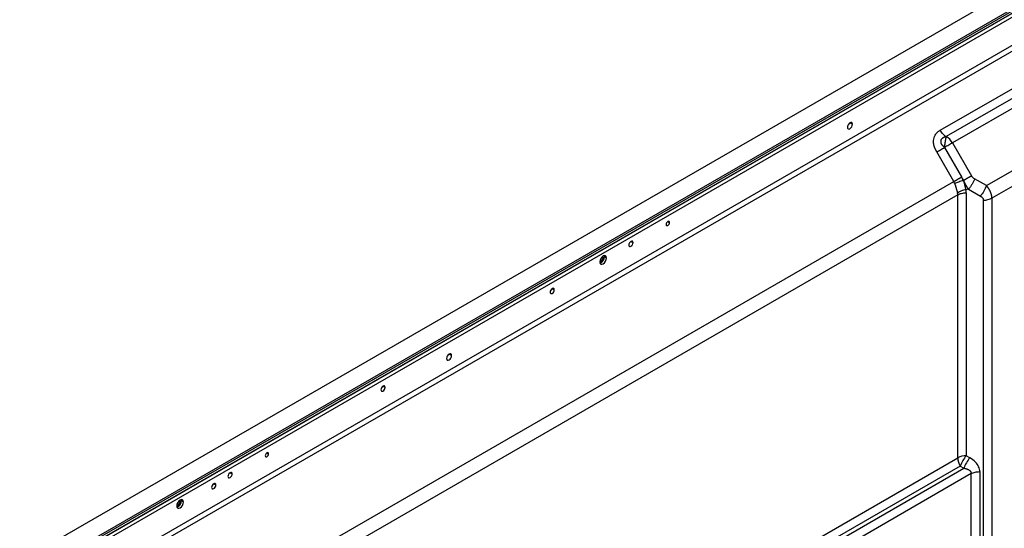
# Model space of a CAD drawing. Header units: millimetres. Extents: x 0 to 1118, y 0 to 864.
# Tile 210 of 256: x 903 to 944, y 708 to 729. Entities that reach past the tile are written whole.
import ezdxf

# ---------------------------------------------------------------- set-up
doc = ezdxf.new("R2010")
doc.units = ezdxf.units.MM

msp = doc.modelspace()

# ---------------------------------------------------------------- linework, layer by layer
at = {"color": 7, "linetype": 'Continuous', "lineweight": 25}
for p, q in [((1037.8614, 784.3107), (903.0162, 706.4662)), ((1039.2838, 783.9479), (903.1346, 705.3507)), ((903.7374, 706.0498), (1038.5827, 783.8943)), ((903.7728, 705.9886), (1038.618, 783.8331)), ((903.7666, 705.8769), (1038.6118, 783.7214)), ((1038.618, 783.7351), (903.7728, 705.8906)), ((904.5899, 705.0191), (1037.8285, 781.9361)), ((1037.8906, 781.727), (904.652, 704.81)), ((941.4781, 724.4922), (945.8567, 727.02)), ((946.1107, 726.7539), (941.7287, 724.2309)), ((946.3638, 726.4881), (941.9902, 723.9633)), ((943.4094, 722.1781), (947.2002, 724.3665)), ((941.6629, 723.7743), (942.3732, 722.5398)), ((941.9902, 723.9633), (942.7826, 722.5908)), ((947.3037, 723.773), (943.6372, 721.6564)), ((942.0473, 722.3517), (941.3352, 723.5852)), ((943.4094, 722.1781), (942.9145, 722.4639)), ((908.1562, 702.7868), (942.0473, 722.3517)), ((942.4594, 722.4041), (942.4364, 722.3986)), ((942.213, 721.7941), (908.3219, 702.2292)), ((942.213, 710.8022), (942.213, 721.7941)), ((942.6645, 722.0309), (942.5536, 722.0044)), ((942.5665, 721.8787), (942.5665, 710.8868)), ((942.6645, 722.0309), (943.1594, 721.7451)), ((943.6372, 721.6564), (943.6372, 696.7936)), ((943.2837, 696.7091), (943.2837, 721.5719)), ((927.445, 719.2566), (927.4534, 719.2059)), ((927.4534, 719.2059), (927.5383, 719.1569)), ((922.7959, 699.593), (942.213, 710.8022)), ((942.718, 710.7993), (942.5665, 710.8868)), ((942.3165, 710.4538), (922.8995, 699.2445)), ((922.9752, 699.1134), (942.468, 710.3663)), ((942.7787, 710.1374), (923.0787, 698.7649)), ((942.3165, 710.4538), (942.468, 710.3663)), ((942.7787, 706.965), (942.7787, 710.1374)), ((943.1322, 710.222), (943.1322, 707.0495)), ((909.7673, 709.0515), (909.7757, 709.0008)), ((909.8606, 708.9518), (909.7757, 709.0008))]:
    msp.add_line(p, q, dxfattribs=at)
at = {"color": 8, "linetype": 'Continuous', "lineweight": 25}
for p, q in [((937.7091, 724.8039), (937.8152, 724.7427)), ((930.0981, 720.6784), (930.1688, 720.6376)), ((928.5566, 719.8469), (928.645, 719.7959)), ((927.4004, 719.1753), (927.3513, 719.2036)), ((925.267, 717.8784), (925.3554, 717.8274)), ((920.9592, 715.1344), (921.0653, 715.0731)), ((918.196, 713.7964), (918.2844, 713.7454)), ((913.3482, 711.0089), (913.4189, 710.9681)), ((911.8067, 710.1774), (911.8951, 710.1263)), ((911.1249, 709.7144), (911.2133, 709.6633)), ((909.7227, 708.9702), (909.6736, 708.9985))]:
    msp.add_line(p, q, dxfattribs=at)
at = {"color": 7, "linetype": 'Continuous', "lineweight": 25, "flags": 128}
for points in [[(937.8152, 724.7427), (937.8071, 724.7849), (937.7841, 724.8113), (937.7497, 724.818), (937.7091, 724.8039), (937.6686, 724.7712), (937.6341, 724.7247), (937.6112, 724.6717), (937.6031, 724.6202)], [(937.6031, 724.6202), (937.6112, 724.578), (937.6341, 724.5515), (937.6686, 724.5448), (937.7091, 724.559), (937.7497, 724.5917), (937.7841, 724.6381), (937.8071, 724.6911), (937.8152, 724.7427)], [(941.9902, 723.9633), (941.9539, 723.9423), (941.9154, 723.9201), (941.8753, 723.897), (941.8338, 723.873), (941.7914, 723.8485), (941.7485, 723.8238), (941.7055, 723.799), (941.6629, 723.7743)], [(930.1688, 720.6376), (930.1635, 720.6657), (930.1481, 720.6834), (930.1252, 720.6878), (930.0981, 720.6784), (930.0711, 720.6566), (930.0481, 720.6256), (930.0328, 720.5903), (930.0274, 720.5559)], [(930.0274, 720.5559), (930.0328, 720.5278), (930.0481, 720.5102), (930.0711, 720.5057), (930.0981, 720.5151), (930.1252, 720.537), (930.1481, 720.5679), (930.1635, 720.6032), (930.1688, 720.6376)], [(928.645, 719.7959), (928.6383, 719.831), (928.6191, 719.8531), (928.5905, 719.8587), (928.5566, 719.8469), (928.5228, 719.8196), (928.4941, 719.7809), (928.475, 719.7368), (928.4682, 719.6938)], [(928.4682, 719.6938), (928.475, 719.6586), (928.4941, 719.6366), (928.5228, 719.631), (928.5566, 719.6428), (928.5905, 719.6701), (928.6191, 719.7087), (928.6383, 719.7529), (928.645, 719.7959)], [(927.5383, 719.1569), (927.5275, 719.2132), (927.4968, 719.2485), (927.451, 719.2574), (927.3968, 719.2386), (927.3427, 719.1949), (927.2968, 719.133), (927.2662, 719.0624), (927.2554, 718.9937)], [(927.2554, 718.9937), (927.2662, 718.9374), (927.2968, 718.9021), (927.3427, 718.8932), (927.3968, 718.912), (927.451, 718.9557), (927.4968, 719.0176), (927.5275, 719.0882), (927.5383, 719.1569)], [(927.2563, 719.0129), (927.2782, 719.0105), (927.312, 719.0222), (927.3458, 719.0495), (927.3745, 719.0882), (927.3936, 719.1324), (927.4004, 719.1753)], [(927.4004, 719.1753), (927.3936, 719.2105), (927.3807, 719.2282)], [(925.3554, 717.8274), (925.3487, 717.8626), (925.3295, 717.8846), (925.3009, 717.8902), (925.267, 717.8784), (925.2332, 717.8512), (925.2045, 717.8125), (925.1854, 717.7683), (925.1786, 717.7254)], [(925.1786, 717.7254), (925.1854, 717.6902), (925.2045, 717.6681), (925.2332, 717.6626), (925.267, 717.6743), (925.3009, 717.7016), (925.3295, 717.7403), (925.3487, 717.7845), (925.3554, 717.8274)], [(921.0653, 715.0731), (921.0572, 715.1153), (921.0342, 715.1418), (920.9998, 715.1485), (920.9592, 715.1344), (920.9186, 715.1016), (920.8842, 715.0552), (920.8612, 715.0022), (920.8531, 714.9507)], [(920.8531, 714.9507), (920.8612, 714.9085), (920.8842, 714.882), (920.9186, 714.8753), (920.9592, 714.8894), (920.9998, 714.9222), (921.0342, 714.9686), (921.0572, 715.0216), (921.0653, 715.0731)], [(918.2844, 713.7454), (918.2776, 713.7805), (918.2585, 713.8026), (918.2298, 713.8082), (918.196, 713.7964), (918.1621, 713.7691), (918.1335, 713.7304), (918.1143, 713.6863), (918.1076, 713.6433)], [(918.1076, 713.6433), (918.1143, 713.6081), (918.1335, 713.5861), (918.1621, 713.5805), (918.196, 713.5923), (918.2298, 713.6196), (918.2585, 713.6582), (918.2776, 713.7024), (918.2844, 713.7454)], [(913.4189, 710.9681), (913.4135, 710.9962), (913.3982, 711.0138), (913.3752, 711.0183), (913.3482, 711.0089), (913.3211, 710.987), (913.2982, 710.9561), (913.2829, 710.9208), (913.2775, 710.8864)], [(913.2775, 710.8864), (913.2829, 710.8583), (913.2982, 710.8406), (913.3211, 710.8362), (913.3482, 710.8456), (913.3752, 710.8674), (913.3982, 710.8984), (913.4135, 710.9337), (913.4189, 710.9681)], [(911.8951, 710.1263), (911.8884, 710.1615), (911.8692, 710.1836), (911.8405, 710.1891), (911.8067, 710.1774), (911.7729, 710.1501), (911.7442, 710.1114), (911.725, 710.0672), (911.7183, 710.0243)], [(911.7183, 710.0243), (911.725, 709.9891), (911.7442, 709.967), (911.7729, 709.9615), (911.8067, 709.9732), (911.8405, 710.0005), (911.8692, 710.0392), (911.8884, 710.0834), (911.8951, 710.1263)], [(911.2133, 709.6633), (911.2066, 709.6985), (911.1874, 709.7206), (911.1587, 709.7261), (911.1249, 709.7144), (911.0911, 709.6871), (911.0624, 709.6484), (911.0432, 709.6042), (911.0365, 709.5613)], [(911.0365, 709.5613), (911.0432, 709.5261), (911.0624, 709.504), (911.0911, 709.4985), (911.1249, 709.5102), (911.1587, 709.5375), (911.1874, 709.5762), (911.2066, 709.6204), (911.2133, 709.6633)], [(909.8606, 708.9518), (909.8498, 709.0081), (909.8192, 709.0434), (909.7733, 709.0523), (909.7192, 709.0335), (909.6651, 708.9898), (909.6192, 708.9279), (909.5885, 708.8573), (909.5777, 708.7886)], [(909.5777, 708.7886), (909.5885, 708.7323), (909.6192, 708.697), (909.6651, 708.6881), (909.7192, 708.7069), (909.7733, 708.7506), (909.8192, 708.8124), (909.8498, 708.8831), (909.8606, 708.9518)], [(909.5787, 708.8078), (909.6005, 708.8054), (909.6343, 708.8171), (909.6681, 708.8444), (909.6968, 708.8831), (909.716, 708.9273), (909.7227, 708.9702)], [(909.7227, 708.9702), (909.716, 709.0054), (909.703, 709.0231)]]:
    msp.add_lwpolyline(points, dxfattribs=at)
at = {"color": 7, "linetype": 'Continuous', "lineweight": 25}
for centre, radius, start, end in [((941.3652, 723.6206), 0.7128, 28.73483, 59.0993), ((927.1781, 719.2045), 0.2753, 288.14896, 0.28745), ((942.5521, 710.1655), 0.7215, 88.85591, 118.04025), ((942.934, 710.8269), 0.7214, 181.95646, 211.14378), ((943.6309, 709.9836), 1.3959, 139.68315, 160.31687), ((909.5004, 708.9994), 0.2753, 288.14896, 0.28745)]:
    msp.add_arc(centre, radius, start, end, dxfattribs=at)
for points, knots in [([(941.3352, 723.5852), (941.3299, 723.5944), (941.3192, 723.6129), (941.3041, 723.6411), (941.2898, 723.6697), (941.2763, 723.6987), (941.2637, 723.728), (941.252, 723.7577), (941.2413, 723.7876), (941.2316, 723.8178), (941.2231, 723.8482), (941.2158, 723.8787), (941.2098, 723.9094), (941.205, 723.94), (941.2017, 723.9707), (941.1977, 724.033), (941.2036, 724.1258), (941.2377, 724.2393), (941.2841, 724.3193), (941.328, 724.3731), (941.3619, 724.4078), (941.3984, 724.4391), (941.4371, 724.4676), (941.4644, 724.484), (941.4781, 724.4922)], [0, 0, 0, 0, 0.0281314, 0.0562665, 0.0843989, 0.1125304, 0.1406681, 0.1688045, 0.1969356, 0.2250728, 0.2532257, 0.2813727, 0.3095102, 0.3376618, 0.3658234, 0.3939733, 0.5101674, 0.6263619, 0.7425695, 0.7940683, 0.8455602, 0.8970404, 0.9485199, 1, 1, 1, 1]), ([(941.7268, 724.2291), (941.6807, 724.2559), (941.6347, 724.2932), (941.5497, 724.3832), (941.5107, 724.4358), (941.4781, 724.4922)], [0, 0, 0, 0, 0.5, 0.5, 1, 1, 1, 1]), ([(941.7259, 724.2296), (941.7166, 724.2267), (941.6978, 724.2209), (941.6703, 724.2108), (941.6435, 724.1995), (941.6173, 724.1869), (941.5921, 724.1726), (941.5681, 724.1563), (941.5457, 724.1379), (941.5261, 724.1167), (941.511, 724.0919), (941.5027, 724.0637), (941.5005, 724.0336), (941.5018, 724.0027), (941.5054, 723.9715), (941.5141, 723.9407), (941.5296, 723.9123), (941.5494, 723.8867), (941.5716, 723.8635), (941.5949, 723.8417), (941.6184, 723.8203), (941.6416, 723.7983), (941.6558, 723.7824), (941.6629, 723.7743)], [0, 0, 0, 0, 0.0470873, 0.0938603, 0.1405019, 0.1871494, 0.2339193, 0.2808804, 0.3280682, 0.3752199, 0.422144, 0.4708343, 0.5197193, 0.5685665, 0.6172674, 0.6658261, 0.7143507, 0.7630726, 0.810715, 0.858215, 0.9054361, 0.9525178, 1, 1, 1, 1]), ([(941.6629, 723.7743), (941.6638, 723.782), (941.6656, 723.7973), (941.6685, 723.8204), (941.6714, 723.8435), (941.6744, 723.8665), (941.6774, 723.8894), (941.6806, 723.9122), (941.6838, 723.9348), (941.6871, 723.9572), (941.6905, 723.9792), (941.6939, 724.0009), (941.6973, 724.0223), (941.7007, 724.0432), (941.704, 724.0636), (941.7073, 724.0835), (941.7106, 724.1029), (941.7137, 724.1216), (941.7167, 724.1397), (941.7195, 724.1572), (941.7221, 724.1739), (941.7244, 724.1899), (941.7265, 724.205), (941.7283, 724.2195), (941.7292, 724.2284), (941.7297, 724.2328)], [0, 0, 0, 0, 0.0434642, 0.0869302, 0.1303977, 0.1738659, 0.2173343, 0.2608023, 0.3042695, 0.3477354, 0.3911995, 0.4346615, 0.4781214, 0.5215792, 0.5650352, 0.6084903, 0.6519454, 0.6954026, 0.7388643, 0.7823339, 0.8258159, 0.8693159, 0.9128407, 0.9563988, 1, 1, 1, 1]), ([(941.3352, 723.5852), (941.3821, 723.6122), (941.4357, 723.6432), (941.5478, 723.7079), (941.6064, 723.7417), (941.6629, 723.7743)], [0, 0, 0, 0, 0.5, 0.5, 1, 1, 1, 1]), ([(942.0473, 722.3517), (942.0529, 722.3549), (942.064, 722.3613), (942.0812, 722.3713), (942.0989, 722.3815), (942.1171, 722.392), (942.1356, 722.4027), (942.1545, 722.4136), (942.1737, 722.4246), (942.1931, 722.4359), (942.2128, 722.4472), (942.2327, 722.4587), (942.2527, 722.4703), (942.2728, 722.4819), (942.293, 722.4935), (942.3131, 722.5052), (942.3333, 722.5168), (942.3533, 722.5284), (942.3666, 722.536), (942.3732, 722.5398)], [0, 0, 0, 0, 0.0588102, 0.1176316, 0.1764586, 0.2352875, 0.2941156, 0.3529419, 0.4117662, 0.470589, 0.5294112, 0.588234, 0.6470582, 0.7058845, 0.7647125, 0.8235413, 0.8823683, 0.9411898, 1, 1, 1, 1]), ([(942.4594, 722.4041), (942.4555, 722.4107), (942.4477, 722.4239), (942.4353, 722.4432), (942.4227, 722.4624), (942.4099, 722.4815), (942.3973, 722.5007), (942.3849, 722.5201), (942.3771, 722.5333), (942.3732, 722.5398)], [0, 0, 0, 0, 0.1429011, 0.2857348, 0.4285754, 0.5714261, 0.7142666, 0.8571, 1, 1, 1, 1]), ([(942.4364, 722.3986), (942.4305, 722.4151), (942.4171, 722.4471), (942.3949, 722.4937), (942.3802, 722.5244), (942.3732, 722.5398)], [0, 0, 0, 0, 0.339817, 0.6719799, 1, 1, 1, 1]), ([(942.4594, 722.4041), (942.466, 722.4079), (942.4792, 722.4155), (942.4991, 722.427), (942.5191, 722.4386), (942.5391, 722.4501), (942.5591, 722.4617), (942.579, 722.4732), (942.5989, 722.4846), (942.6186, 722.496), (942.6381, 722.5072), (942.6574, 722.5184), (942.6764, 722.5294), (942.6951, 722.5402), (942.7135, 722.5508), (942.7315, 722.5612), (942.749, 722.5713), (942.7662, 722.5812), (942.7772, 722.5875), (942.7826, 722.5907)], [0, 0, 0, 0, 0.0588577, 0.1176951, 0.1765165, 0.2353269, 0.2941313, 0.3529346, 0.411741, 0.4705542, 0.5293765, 0.588209, 0.6470509, 0.7058999, 0.7647511, 0.8235975, 0.8824297, 0.9412355, 1, 1, 1, 1]), ([(942.9145, 722.4639), (942.9028, 722.4302), (942.8881, 722.3937), (942.8533, 722.3178), (942.833, 722.2784), (942.7886, 722.201), (942.7644, 722.1629), (942.7147, 722.0922), (942.6892, 722.0595), (942.6645, 722.0309)], [0, 0, 0, 0, 0.25, 0.25, 0.5, 0.5, 0.75, 0.75, 1, 1, 1, 1]), ([(942.9145, 722.4639), (942.8962, 722.4745), (942.8614, 722.4981), (942.8163, 722.541), (942.7925, 722.5738), (942.7826, 722.5908)], [0, 0, 0, 0, 0.3576005, 0.6905106, 1, 1, 1, 1]), ([(942.0854, 722.2643), (942.0834, 722.2704), (942.0795, 722.2825), (942.0726, 722.3003), (942.065, 722.3178), (942.0566, 722.335), (942.0504, 722.3461), (942.0473, 722.3517)], [0, 0, 0, 0, 0.1999944, 0.4000024, 0.6000011, 0.8000042, 1, 1, 1, 1]), ([(942.4364, 722.3986), (942.377, 722.3766), (942.3132, 722.3526), (942.1915, 722.3061), (942.1338, 722.2836), (942.0854, 722.2643)], [0, 0, 0, 0, 0.5, 0.5, 1, 1, 1, 1]), ([(942.0854, 722.2643), (942.0879, 722.256), (942.093, 722.2395), (942.1007, 722.2147), (942.1083, 722.19), (942.1159, 722.1654), (942.1233, 722.1409), (942.1307, 722.1165), (942.138, 722.0924), (942.1452, 722.0685), (942.1522, 722.0449), (942.1591, 722.0215), (942.1658, 721.9986), (942.1723, 721.976), (942.1787, 721.9538), (942.1849, 721.9321), (942.191, 721.9108), (942.1969, 721.8901), (942.2006, 721.8767), (942.2025, 721.87)], [0, 0, 0, 0, 0.0588242, 0.1176472, 0.1764698, 0.2352925, 0.2941156, 0.3529393, 0.4117635, 0.470588, 0.5294126, 0.5882371, 0.6470612, 0.7058848, 0.7647078, 0.8235304, 0.8823529, 0.9411758, 1, 1, 1, 1]), ([(942.4809, 722.3483), (942.4778, 722.3496), (942.4717, 722.3522), (942.463, 722.3575), (942.455, 722.3637), (942.4479, 722.3709), (942.4422, 722.3792), (942.438, 722.3885), (942.437, 722.3952), (942.4364, 722.3986)], [0, 0, 0, 0, 0.1407292, 0.284287, 0.4283021, 0.5712311, 0.712793, 0.8544822, 1, 1, 1, 1]), ([(942.4809, 722.3483), (942.4772, 722.3575), (942.4699, 722.376), (942.4629, 722.3948), (942.4594, 722.4041)], [0, 0, 0, 0, 0.5000029, 1, 1, 1, 1]), ([(942.5536, 722.0044), (942.553, 722.0105), (942.5517, 722.0227), (942.549, 722.0415), (942.5456, 722.0604), (942.5418, 722.0795), (942.5375, 722.0989), (942.5328, 722.1185), (942.5278, 722.1383), (942.5227, 722.1583), (942.5174, 722.1786), (942.5121, 722.1991), (942.5068, 722.2198), (942.5017, 722.2407), (942.4968, 722.2618), (942.4921, 722.2831), (942.4879, 722.3046), (942.484, 722.3263), (942.4819, 722.341), (942.4809, 722.3483)], [0, 0, 0, 0, 0.05908062, 0.11798632, 0.17678673, 0.23553433, 0.29426639, 0.35300704, 0.41176943, 0.47055789, 0.52937014, 0.5881995, 0.64703702, 0.70587371, 0.76470268, 0.82352136, 0.88233363, 0.94115205, 1, 1, 1, 1]), ([(942.6645, 722.0309), (942.659, 722.0378), (942.6482, 722.0515), (942.6324, 722.0731), (942.6168, 722.0953), (942.6015, 722.1182), (942.5866, 722.1417), (942.572, 722.1658), (942.5577, 722.1904), (942.5438, 722.2156), (942.5303, 722.2413), (942.5173, 722.2674), (942.5046, 722.294), (942.4924, 722.3209), (942.4847, 722.3392), (942.4809, 722.3483)], [0, 0, 0, 0, 0.0769105, 0.1538292, 0.2307551, 0.3076873, 0.384613, 0.4615306, 0.5384521, 0.6153749, 0.6922887, 0.769207, 0.8461393, 0.9230672, 1, 1, 1, 1]), ([(943.4094, 722.1781), (943.3842, 722.1054), (943.3474, 722.026), (943.2601, 721.8749), (943.2098, 721.8033), (943.1594, 721.7451)], [0, 0, 0, 0, 0.5, 0.5, 1, 1, 1, 1]), ([(943.6372, 721.6564), (943.6371, 721.664), (943.6369, 721.6791), (943.6354, 721.702), (943.6331, 721.7251), (943.6298, 721.7483), (943.6256, 721.7717), (943.6205, 721.7951), (943.6145, 721.8186), (943.6077, 721.8421), (943.6, 721.8657), (943.5914, 721.8891), (943.582, 721.9126), (943.5717, 721.9359), (943.5607, 721.9591), (943.5489, 721.9822), (943.5362, 722.005), (943.5229, 722.0277), (943.5087, 722.0501), (943.4939, 722.0723), (943.4783, 722.0942), (943.4621, 722.1157), (943.4452, 722.1369), (943.4277, 722.1578), (943.4155, 722.1713), (943.4094, 722.1781)], [0, 0, 0, 0, 0.0435426, 0.0870631, 0.1305651, 0.1740516, 0.2175258, 0.2609903, 0.3044476, 0.3479002, 0.3913499, 0.4347987, 0.4782481, 0.5216996, 0.5651544, 0.6086134, 0.6520774, 0.6955471, 0.7390227, 0.7825045, 0.8259925, 0.8694865, 0.9129861, 0.9564909, 1, 1, 1, 1]), ([(942.5536, 722.0044), (942.49, 721.9956), (942.4239, 721.979), (942.3022, 721.9324), (942.2469, 721.9025), (942.2025, 721.87)], [0, 0, 0, 0, 0.5, 0.5, 1, 1, 1, 1]), ([(942.213, 721.7941), (942.2129, 721.7993), (942.2127, 721.8097), (942.2114, 721.8251), (942.2093, 721.8403), (942.2064, 721.8553), (942.2038, 721.8651), (942.2025, 721.87)], [0, 0, 0, 0, 0.19999807, 0.40000104, 0.59999987, 0.80000827, 1, 1, 1, 1]), ([(942.213, 721.7941), (942.2593, 721.8208), (942.3147, 721.8422), (942.4357, 721.8712), (942.5011, 721.8787), (942.5665, 721.8787)], [0, 0, 0, 0, 0.5, 0.5, 1, 1, 1, 1]), ([(942.5665, 721.8787), (942.5665, 721.8926), (942.5656, 721.9206), (942.5613, 721.9626), (942.5565, 721.9904), (942.5536, 722.0044)], [0, 0, 0, 0, 0.3313518, 0.664685, 1, 1, 1, 1]), ([(943.1594, 721.7451), (943.1839, 721.731), (943.2279, 721.6981), (943.2724, 721.6379), (943.2836, 721.5939), (943.2837, 721.5719)], [0, 0, 0, 0, 0.3577939, 0.6893151, 1, 1, 1, 1]), ([(943.2837, 721.5719), (943.3491, 721.5719), (943.4146, 721.5794), (943.5355, 721.6083), (943.591, 721.6297), (943.6372, 721.6564)], [0, 0, 0, 0, 0.5, 0.5, 1, 1, 1, 1]), ([(942.718, 710.7993), (942.6676, 710.7412), (942.6173, 710.6696), (942.53, 710.5184), (942.4932, 710.439), (942.468, 710.3663)], [0, 0, 0, 0, 0.5, 0.5, 1, 1, 1, 1]), ([(943.1322, 710.222), (943.1325, 710.2939), (943.0981, 710.4355), (942.9539, 710.6382), (942.8057, 710.75), (942.718, 710.7993)], [0, 0, 0, 0, 0.3043732, 0.6190786, 1, 1, 1, 1]), ([(942.468, 710.3663), (942.4774, 710.3646), (942.4964, 710.3613), (942.5246, 710.355), (942.5528, 710.3477), (942.5806, 710.3391), (942.6078, 710.3292), (942.6341, 710.3177), (942.6593, 710.3047), (942.6829, 710.2901), (942.7048, 710.2736), (942.7246, 710.2554), (942.7419, 710.2354), (942.7564, 710.2135), (942.7677, 710.1898), (942.7757, 710.1644), (942.7777, 710.1465), (942.7787, 710.1374)], [0, 0, 0, 0, 0.0644564, 0.1301401, 0.1967058, 0.2638345, 0.3312403, 0.3986774, 0.465949, 0.5329178, 0.5995182, 0.6657693, 0.7317888, 0.7978066, 0.8641744, 0.9313711, 1, 1, 1, 1]), ([(942.7787, 710.1374), (942.8249, 710.1641), (942.8804, 710.1855), (943.0013, 710.2144), (943.0668, 710.222), (943.1322, 710.222)], [0, 0, 0, 0, 0.5, 0.5, 1, 1, 1, 1])]:
    msp.add_open_spline(points, degree=3, knots=knots, dxfattribs=at)

doc.saveas('drawing.dxf')
